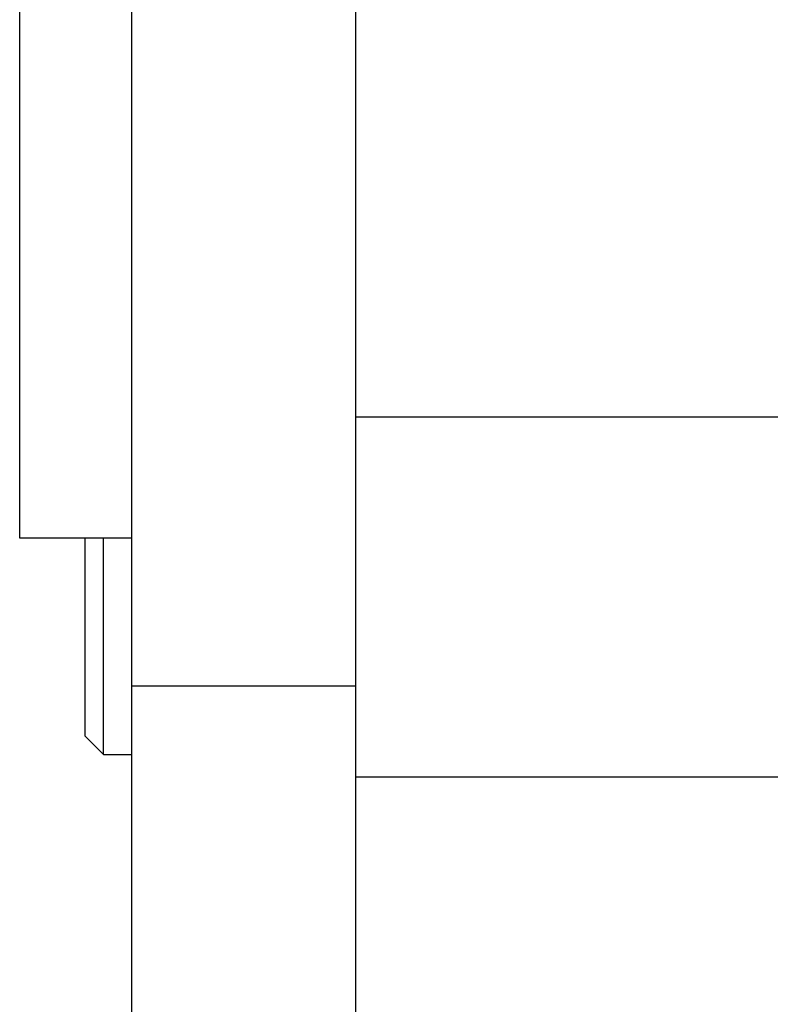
# Model space of a CAD drawing. Header units: millimetres. Extents: x 7592 to 10531, y 3981 to 6059.
# Tile 100 of 130: x 9387 to 9428, y 5505 to 5557. Entities that reach past the tile are written whole.
import ezdxf

# ---------------------------------------------------------------- set-up
doc = ezdxf.new("R2010")
doc.units = ezdxf.units.MM

msp = doc.modelspace()

# ---------------------------------------------------------------- linework, layer by layer
at = {"linetype": 'Continuous'}
for p, q in [((9393.466, 5573.948), (9393.466, 5530.135)), ((9405.466, 5573.948), (9405.466, 5530.135)), ((9387.466, 5531.596), (9387.466, 5565.596)), ((9405.469, 5536.096), (9467.968, 5536.096)), ((9387.466, 5529.596), (9387.466, 5531.596)), ((9393.466, 5530.135), (9393.466, 5517.282)), ((9405.466, 5530.135), (9405.466, 5517.282)), ((9393.466, 5529.596), (9387.466, 5529.596)), ((9390.966, 5529.594), (9390.966, 5518.996)), ((9391.966, 5517.996), (9391.966, 5529.595)), ((9405.466, 5521.654), (9393.466, 5521.654)), ((9390.966, 5518.996), (9391.966, 5517.996)), ((9391.966, 5517.996), (9393.466, 5517.996)), ((9393.466, 5517.282), (9393.466, 5499.852)), ((9405.466, 5517.282), (9405.466, 5499.852)), ((9405.466, 5516.796), (9445.966, 5516.796))]:
    msp.add_line(p, q, dxfattribs=at)

doc.saveas('drawing.dxf')
